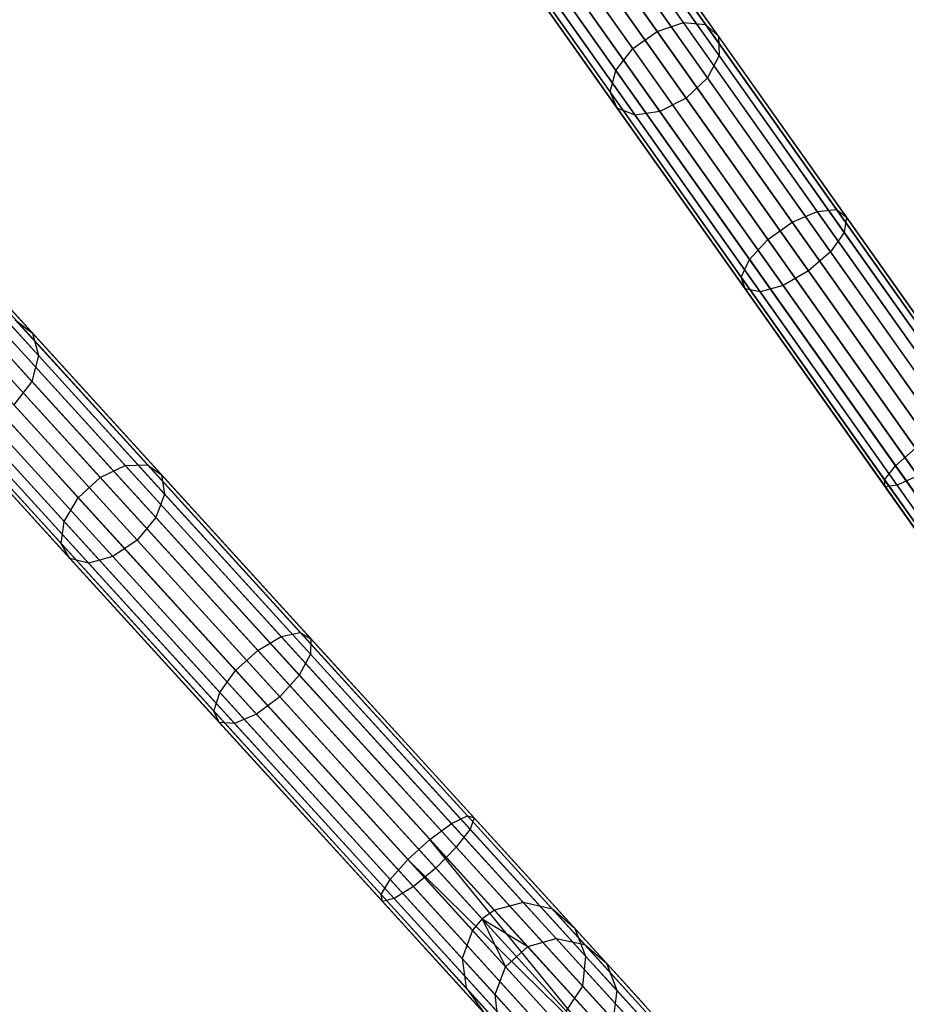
# Model space of a CAD drawing. Extents: x -102 to 101, y -101 to 102.
# Tile 107 of 256: x -64 to -50, y 60 to 76. Entities that reach past the tile are written whole.
import ezdxf

# ---------------------------------------------------------------- set-up
doc = ezdxf.new("R2010")
doc.units = 0
doc.header["$LTSCALE"] = 25.4
doc.layers.get('0').update_dxf_attribs({"linetype": 'CONTINUOUS'})

# ---------------------------------------------------------------- blocks, each defined once
blk = doc.blocks.new('NL2500012268_STL')
at = {"color": 0}
for p, q in [((44.146, 83.023, 306.037), (54.65, 68.183, 46.037)), ((44.146, 83.023, 306.037), (54.65, 68.183, 46.037)), ((44.62, 83.086, 306.053), (55.124, 68.247, 46.053)), ((44.62, 83.086, 306.053), (55.124, 68.247, 46.053)), ((54.438, 68.069, 46.035), (43.934, 82.908, 306.035)), ((54.438, 68.069, 46.035), (43.934, 82.908, 306.035)), ((45.069, 82.923, 306.08), (55.573, 68.083, 46.08)), ((45.069, 82.923, 306.08), (55.573, 68.083, 46.08)), ((43.755, 82.746, 306.037), (54.26, 67.907, 46.037)), ((43.755, 82.746, 306.037), (54.26, 67.907, 46.037)), ((45.39, 82.569, 306.113), (55.894, 67.73, 46.113)), ((45.39, 82.569, 306.113), (55.894, 67.73, 46.113)), ((43.537, 82.32, 306.053), (54.042, 67.481, 46.053)), ((43.537, 82.32, 306.053), (54.042, 67.481, 46.053)), ((45.509, 82.107, 306.145), (56.014, 67.267, 46.145)), ((45.509, 82.107, 306.145), (56.014, 67.267, 46.145)), ((43.542, 81.842, 306.08), (54.047, 67.003, 46.08)), ((43.542, 81.842, 306.08), (54.047, 67.003, 46.08)), ((45.4, 81.641, 306.167), (55.904, 66.802, 46.167)), ((45.4, 81.641, 306.167), (55.904, 66.802, 46.167)), ((43.769, 81.422, 306.113), (54.274, 66.583, 46.113)), ((43.769, 81.422, 306.113), (54.274, 66.583, 46.113)), ((45.086, 81.279, 306.175), (55.591, 66.44, 46.175)), ((45.086, 81.279, 306.175), (55.591, 66.44, 46.175)), ((44.166, 81.156, 306.145), (54.67, 66.316, 46.145)), ((44.166, 81.156, 306.145), (54.67, 66.316, 46.145)), ((44.641, 81.104, 306.167), (55.146, 66.265, 46.167)), ((44.641, 81.104, 306.167), (55.146, 66.265, 46.167)), ((49.24, 75.826, 324.626), (47.371, 78.466, 321.802)), ((49.24, 75.826, 324.626), (47.371, 78.466, 321.802)), ((49.66, 75.967, 324.444), (47.811, 78.578, 321.65)), ((49.66, 75.967, 324.444), (47.811, 78.578, 321.65)), ((50.013, 75.938, 324.122), (48.199, 78.5, 321.382)), ((50.013, 75.938, 324.122), (48.199, 78.5, 321.382)), ((48.849, 75.55, 324.626), (46.981, 78.189, 321.802)), ((48.849, 75.55, 324.626), (46.981, 78.189, 321.802)), ((50.219, 75.748, 323.734), (48.447, 78.25, 321.058)), ((50.219, 75.748, 323.734), (48.447, 78.25, 321.058)), ((48.577, 75.2, 324.444), (46.729, 77.812, 321.65)), ((48.577, 75.2, 324.444), (46.729, 77.812, 321.65)), ((50.229, 75.439, 323.369), (48.498, 77.884, 320.753)), ((50.229, 75.439, 323.369), (48.498, 77.884, 320.753)), ((48.487, 74.858, 324.122), (46.673, 77.42, 321.382)), ((48.487, 74.858, 324.122), (46.673, 77.42, 321.382)), ((50.043, 75.082, 323.11), (48.34, 77.488, 320.536)), ((50.043, 75.082, 323.11), (48.34, 77.488, 320.536)), ((48.598, 74.6, 323.734), (46.827, 77.103, 321.058)), ((48.598, 74.6, 323.734), (46.827, 77.103, 321.058)), ((48.009, 77.151, 320.458), (49.702, 74.76, 323.016)), ((48.009, 77.151, 320.458), (49.702, 74.76, 323.016)), ((48.886, 74.488, 323.369), (47.154, 76.934, 320.753)), ((48.886, 74.488, 323.369), (47.154, 76.934, 320.753)), ((49.284, 74.545, 323.11), (47.581, 76.951, 320.536)), ((49.284, 74.545, 323.11), (47.581, 76.951, 320.536)), ((49.24, 75.826, 324.626), (49.66, 75.967, 324.444)), ((49.24, 75.826, 324.626), (49.66, 75.967, 324.444)), ((49.66, 75.967, 324.444), (50.013, 75.938, 324.122)), ((51.798, 72.945, 326.528), (49.66, 75.967, 324.444)), ((51.798, 72.945, 326.528), (49.66, 75.967, 324.444)), ((49.66, 75.967, 324.444), (50.013, 75.938, 324.122)), ((50.013, 75.938, 324.122), (50.219, 75.748, 323.734)), ((52.111, 72.974, 326.166), (50.013, 75.938, 324.122)), ((52.111, 72.974, 326.166), (50.013, 75.938, 324.122)), ((50.013, 75.938, 324.122), (50.219, 75.748, 323.734)), ((48.849, 75.55, 324.626), (49.24, 75.826, 324.626)), ((48.849, 75.55, 324.626), (49.24, 75.826, 324.626)), ((51.401, 72.773, 326.732), (49.24, 75.826, 324.626)), ((51.401, 72.773, 326.732), (49.24, 75.826, 324.626)), ((50.219, 75.748, 323.734), (50.229, 75.439, 323.369)), ((52.268, 72.853, 325.731), (50.219, 75.748, 323.734)), ((52.268, 72.853, 325.731), (50.219, 75.748, 323.734)), ((50.219, 75.748, 323.734), (50.229, 75.439, 323.369)), ((48.577, 75.2, 324.444), (48.849, 75.55, 324.626)), ((48.577, 75.2, 324.444), (48.849, 75.55, 324.626)), ((51.011, 72.496, 326.732), (48.849, 75.55, 324.626)), ((51.011, 72.496, 326.732), (48.849, 75.55, 324.626)), ((34.849, 75.326, 306.053), (47.097, 61.89, 46.053)), ((34.849, 75.326, 306.053), (47.097, 61.89, 46.053)), ((50.229, 75.439, 323.369), (50.043, 75.082, 323.11)), ((50.229, 75.439, 323.369), (50.043, 75.082, 323.11)), ((52.232, 72.609, 325.32), (50.229, 75.439, 323.369)), ((52.232, 72.609, 325.32), (50.229, 75.439, 323.369)), ((34.386, 75.204, 306.037), (46.634, 61.768, 46.037)), ((34.386, 75.204, 306.037), (46.634, 61.768, 46.037)), ((35.314, 75.219, 306.08), (47.563, 61.783, 46.08)), ((35.314, 75.219, 306.08), (47.563, 61.783, 46.08)), ((48.487, 74.858, 324.122), (48.577, 75.2, 324.444)), ((48.487, 74.858, 324.122), (48.577, 75.2, 324.444)), ((50.716, 72.179, 326.528), (48.577, 75.2, 324.444)), ((50.716, 72.179, 326.528), (48.577, 75.2, 324.444)), ((46.438, 61.628, 46.035), (34.189, 75.064, 306.035)), ((46.438, 61.628, 46.035), (34.189, 75.064, 306.035)), ((50.043, 75.082, 323.11), (49.702, 74.76, 323.016)), ((50.043, 75.082, 323.11), (49.702, 74.76, 323.016)), ((52.013, 72.299, 325.029), (50.043, 75.082, 323.11)), ((52.013, 72.299, 325.029), (50.043, 75.082, 323.11)), ((34.032, 74.882, 306.037), (46.281, 61.446, 46.037)), ((34.032, 74.882, 306.037), (46.281, 61.446, 46.037)), ((35.676, 74.907, 306.113), (47.925, 61.471, 46.113)), ((35.676, 74.907, 306.113), (47.925, 61.471, 46.113)), ((48.598, 74.6, 323.734), (48.487, 74.858, 324.122)), ((50.585, 71.894, 326.166), (48.487, 74.858, 324.122)), ((48.598, 74.6, 323.734), (48.487, 74.858, 324.122)), ((50.585, 71.894, 326.166), (48.487, 74.858, 324.122)), ((49.702, 74.76, 323.016), (49.284, 74.545, 323.11)), ((49.702, 74.76, 323.016), (49.284, 74.545, 323.11)), ((49.702, 74.76, 323.016), (51.66, 71.993, 324.924)), ((49.702, 74.76, 323.016), (51.66, 71.993, 324.924)), ((48.886, 74.488, 323.369), (48.598, 74.6, 323.734)), ((50.647, 71.706, 325.731), (48.598, 74.6, 323.734)), ((48.886, 74.488, 323.369), (48.598, 74.6, 323.734)), ((50.647, 71.706, 325.731), (48.598, 74.6, 323.734)), ((49.284, 74.545, 323.11), (48.886, 74.488, 323.369)), ((49.284, 74.545, 323.11), (48.886, 74.488, 323.369)), ((51.254, 71.762, 325.029), (49.284, 74.545, 323.11)), ((51.254, 71.762, 325.029), (49.284, 74.545, 323.11)), ((33.868, 74.432, 306.053), (46.117, 60.996, 46.053)), ((33.868, 74.432, 306.053), (46.117, 60.996, 46.053)), ((35.851, 74.463, 306.145), (48.1, 61.027, 46.145)), ((35.851, 74.463, 306.145), (48.1, 61.027, 46.145)), ((50.889, 71.658, 325.32), (48.886, 74.488, 323.369)), ((50.889, 71.658, 325.32), (48.886, 74.488, 323.369)), ((33.932, 73.959, 306.08), (46.181, 60.523, 46.08)), ((33.932, 73.959, 306.08), (46.181, 60.523, 46.08)), ((35.8, 73.987, 306.167), (48.048, 60.552, 46.167)), ((35.8, 73.987, 306.167), (48.048, 60.552, 46.167)), ((34.209, 73.57, 306.113), (46.457, 60.134, 46.113)), ((34.209, 73.57, 306.113), (46.457, 60.134, 46.113)), ((35.534, 73.59, 306.175), (47.782, 60.154, 46.175)), ((35.534, 73.59, 306.175), (47.782, 60.154, 46.175)), ((34.635, 73.354, 306.145), (46.884, 59.918, 46.145)), ((34.635, 73.354, 306.145), (46.884, 59.918, 46.145)), ((35.113, 73.361, 306.167), (47.362, 59.925, 46.167)), ((35.113, 73.361, 306.167), (47.362, 59.925, 46.167)), ((51.401, 72.773, 326.732), (51.798, 72.945, 326.528)), ((51.401, 72.773, 326.732), (51.798, 72.945, 326.528)), ((51.798, 72.945, 326.528), (52.111, 72.974, 326.166)), ((51.798, 72.945, 326.528), (52.111, 72.974, 326.166)), ((54.137, 69.641, 327.814), (51.798, 72.945, 326.528)), ((54.137, 69.641, 327.814), (51.798, 72.945, 326.528)), ((52.111, 72.974, 326.166), (52.268, 72.853, 325.731)), ((54.406, 69.733, 327.428), (52.111, 72.974, 326.166)), ((54.406, 69.733, 327.428), (52.111, 72.974, 326.166)), ((52.111, 72.974, 326.166), (52.268, 72.853, 325.731)), ((39.241, 70.996, 321.058), (37.587, 72.811, 317.813)), ((39.241, 70.996, 321.058), (37.587, 72.811, 317.813)), ((51.011, 72.496, 326.732), (51.401, 72.773, 326.732)), ((51.011, 72.496, 326.732), (51.401, 72.773, 326.732)), ((53.765, 69.433, 328.032), (51.401, 72.773, 326.732)), ((53.765, 69.433, 328.032), (51.401, 72.773, 326.732)), ((52.268, 72.853, 325.731), (52.232, 72.609, 325.32)), ((52.268, 72.853, 325.731), (52.232, 72.609, 325.32)), ((54.509, 69.687, 326.963), (52.268, 72.853, 325.731)), ((54.509, 69.687, 326.963), (52.268, 72.853, 325.731)), ((50.716, 72.179, 326.528), (51.011, 72.496, 326.732)), ((50.716, 72.179, 326.528), (51.011, 72.496, 326.732)), ((53.375, 69.157, 328.032), (51.011, 72.496, 326.732)), ((53.375, 69.157, 328.032), (51.011, 72.496, 326.732)), ((52.232, 72.609, 325.32), (52.013, 72.299, 325.029)), ((52.232, 72.609, 325.32), (52.013, 72.299, 325.029)), ((54.423, 69.515, 326.525), (52.232, 72.609, 325.32)), ((54.423, 69.515, 326.525), (52.232, 72.609, 325.32)), ((39.336, 70.64, 320.753), (37.719, 72.414, 317.581)), ((39.336, 70.64, 320.753), (37.719, 72.414, 317.581)), ((52.013, 72.299, 325.029), (51.66, 71.993, 324.924)), ((52.013, 72.299, 325.029), (51.66, 71.993, 324.924)), ((54.168, 69.255, 326.214), (52.013, 72.299, 325.029)), ((54.168, 69.255, 326.214), (52.013, 72.299, 325.029)), ((50.585, 71.894, 326.166), (50.716, 72.179, 326.528)), ((50.585, 71.894, 326.166), (50.716, 72.179, 326.528)), ((53.055, 68.875, 327.814), (50.716, 72.179, 326.528)), ((53.055, 68.875, 327.814), (50.716, 72.179, 326.528)), ((51.66, 71.993, 324.924), (51.254, 71.762, 325.029)), ((51.66, 71.993, 324.924), (51.254, 71.762, 325.029)), ((51.66, 71.993, 324.924), (53.802, 68.968, 326.102)), ((51.66, 71.993, 324.924), (53.802, 68.968, 326.102)), ((39.228, 70.227, 320.536), (37.637, 71.972, 317.416)), ((39.228, 70.227, 320.536), (37.637, 71.972, 317.416)), ((50.647, 71.706, 325.731), (50.585, 71.894, 326.166)), ((52.879, 68.652, 327.428), (50.585, 71.894, 326.166)), ((50.647, 71.706, 325.731), (50.585, 71.894, 326.166)), ((52.879, 68.652, 327.428), (50.585, 71.894, 326.166)), ((50.889, 71.658, 325.32), (50.647, 71.706, 325.731)), ((52.888, 68.54, 326.963), (50.647, 71.706, 325.731)), ((50.889, 71.658, 325.32), (50.647, 71.706, 325.731)), ((52.888, 68.54, 326.963), (50.647, 71.706, 325.731)), ((51.254, 71.762, 325.029), (50.889, 71.658, 325.32)), ((51.254, 71.762, 325.029), (50.889, 71.658, 325.32)), ((53.409, 68.718, 326.214), (51.254, 71.762, 325.029)), ((53.409, 68.718, 326.214), (51.254, 71.762, 325.029)), ((53.079, 68.564, 326.525), (50.889, 71.658, 325.32)), ((53.079, 68.564, 326.525), (50.889, 71.658, 325.32)), ((40.725, 68.879, 324.444), (38.57, 71.244, 321.65)), ((40.725, 68.879, 324.444), (38.57, 71.244, 321.65)), ((38.965, 71.214, 321.382), (39.241, 70.996, 321.058)), ((41.079, 68.894, 324.122), (38.965, 71.214, 321.382)), ((41.079, 68.894, 324.122), (38.965, 71.214, 321.382)), ((38.965, 71.214, 321.382), (39.241, 70.996, 321.058)), ((40.326, 68.689, 324.626), (38.147, 71.079, 321.802)), ((40.326, 68.689, 324.626), (38.147, 71.079, 321.802)), ((39.241, 70.996, 321.058), (39.336, 70.64, 320.753)), ((41.307, 68.731, 323.734), (39.241, 70.996, 321.058)), ((41.307, 68.731, 323.734), (39.241, 70.996, 321.058)), ((39.241, 70.996, 321.058), (39.336, 70.64, 320.753)), ((39.972, 68.366, 324.626), (37.793, 70.756, 321.802)), ((39.972, 68.366, 324.626), (37.793, 70.756, 321.802)), ((39.336, 70.64, 320.753), (39.228, 70.227, 320.536)), ((39.336, 70.64, 320.753), (39.228, 70.227, 320.536)), ((41.355, 68.425, 323.369), (39.336, 70.64, 320.753)), ((41.355, 68.425, 323.369), (39.336, 70.64, 320.753)), ((39.745, 67.986, 324.444), (37.59, 70.35, 321.65)), ((39.745, 67.986, 324.444), (37.59, 70.35, 321.65)), ((39.228, 70.227, 320.536), (38.941, 69.852, 320.458)), ((39.228, 70.227, 320.536), (38.941, 69.852, 320.458)), ((41.214, 68.049, 323.11), (39.228, 70.227, 320.536)), ((41.214, 68.049, 323.11), (39.228, 70.227, 320.536)), ((39.697, 67.635, 324.122), (37.583, 69.954, 321.382)), ((39.697, 67.635, 324.122), (37.583, 69.954, 321.382)), ((38.941, 69.852, 320.458), (40.915, 67.687, 323.016)), ((38.941, 69.852, 320.458), (40.915, 67.687, 323.016)), ((39.839, 67.393, 323.734), (37.774, 69.659, 321.058)), ((39.839, 67.393, 323.734), (37.774, 69.659, 321.058)), ((40.139, 67.317, 323.369), (38.12, 69.531, 320.753)), ((40.139, 67.317, 323.369), (38.12, 69.531, 320.753)), ((40.527, 67.423, 323.11), (38.541, 69.601, 320.536)), ((40.527, 67.423, 323.11), (38.541, 69.601, 320.536)), ((53.055, 68.875, 327.814), (53.375, 69.157, 328.032)), ((53.055, 68.875, 327.814), (53.375, 69.157, 328.032)), ((40.326, 68.689, 324.626), (40.725, 68.879, 324.444)), ((40.326, 68.689, 324.626), (40.725, 68.879, 324.444)), ((40.725, 68.879, 324.444), (41.079, 68.894, 324.122)), ((40.725, 68.879, 324.444), (41.079, 68.894, 324.122)), ((43.219, 66.144, 326.528), (40.725, 68.879, 324.444)), ((43.219, 66.144, 326.528), (40.725, 68.879, 324.444)), ((41.079, 68.894, 324.122), (41.307, 68.731, 323.734)), ((43.526, 66.211, 326.166), (41.079, 68.894, 324.122)), ((43.526, 66.211, 326.166), (41.079, 68.894, 324.122)), ((41.079, 68.894, 324.122), (41.307, 68.731, 323.734)), ((52.879, 68.652, 327.428), (53.055, 68.875, 327.814)), ((52.879, 68.652, 327.428), (53.055, 68.875, 327.814)), ((55.496, 65.426, 328.249), (53.055, 68.875, 327.814)), ((55.496, 65.426, 328.249), (53.055, 68.875, 327.814)), ((39.972, 68.366, 324.626), (40.326, 68.689, 324.626)), ((39.972, 68.366, 324.626), (40.326, 68.689, 324.626)), ((42.846, 65.924, 326.732), (40.326, 68.689, 324.626)), ((42.846, 65.924, 326.732), (40.326, 68.689, 324.626)), ((41.307, 68.731, 323.734), (41.355, 68.425, 323.369)), ((43.696, 66.11, 325.731), (41.307, 68.731, 323.734)), ((43.696, 66.11, 325.731), (41.307, 68.731, 323.734)), ((41.307, 68.731, 323.734), (41.355, 68.425, 323.369)), ((53.409, 68.718, 326.214), (53.079, 68.564, 326.525)), ((53.409, 68.718, 326.214), (53.079, 68.564, 326.525)), ((52.888, 68.54, 326.963), (52.879, 68.652, 327.428)), ((55.274, 65.269, 327.855), (52.879, 68.652, 327.428)), ((52.888, 68.54, 326.963), (52.879, 68.652, 327.428)), ((55.274, 65.269, 327.855), (52.879, 68.652, 327.428)), ((53.079, 68.564, 326.525), (52.888, 68.54, 326.963)), ((53.079, 68.564, 326.525), (52.888, 68.54, 326.963)), ((55.227, 65.236, 327.379), (52.888, 68.54, 326.963)), ((55.227, 65.236, 327.379), (52.888, 68.54, 326.963)), ((55.366, 65.334, 326.932), (53.079, 68.564, 326.525)), ((55.366, 65.334, 326.932), (53.079, 68.564, 326.525)), ((39.745, 67.986, 324.444), (39.972, 68.366, 324.626)), ((39.745, 67.986, 324.444), (39.972, 68.366, 324.626)), ((42.492, 65.601, 326.732), (39.972, 68.366, 324.626)), ((42.492, 65.601, 326.732), (39.972, 68.366, 324.626)), ((41.355, 68.425, 323.369), (41.214, 68.049, 323.11)), ((41.355, 68.425, 323.369), (41.214, 68.049, 323.11)), ((43.691, 65.864, 325.32), (41.355, 68.425, 323.369)), ((43.691, 65.864, 325.32), (41.355, 68.425, 323.369)), ((41.214, 68.049, 323.11), (40.915, 67.687, 323.016)), ((41.214, 68.049, 323.11), (40.915, 67.687, 323.016)), ((43.511, 65.529, 325.029), (41.214, 68.049, 323.11)), ((43.511, 65.529, 325.029), (41.214, 68.049, 323.11)), ((39.697, 67.635, 324.122), (39.745, 67.986, 324.444)), ((39.697, 67.635, 324.122), (39.745, 67.986, 324.444)), ((42.239, 65.25, 326.528), (39.745, 67.986, 324.444)), ((42.239, 65.25, 326.528), (39.745, 67.986, 324.444)), ((39.839, 67.393, 323.734), (39.697, 67.635, 324.122)), ((42.144, 64.951, 326.166), (39.697, 67.635, 324.122)), ((39.839, 67.393, 323.734), (39.697, 67.635, 324.122)), ((42.144, 64.951, 326.166), (39.697, 67.635, 324.122)), ((40.915, 67.687, 323.016), (40.527, 67.423, 323.11)), ((40.915, 67.687, 323.016), (40.527, 67.423, 323.11)), ((40.915, 67.687, 323.016), (43.199, 65.182, 324.924)), ((40.915, 67.687, 323.016), (43.199, 65.182, 324.924)), ((40.527, 67.423, 323.11), (40.139, 67.317, 323.369)), ((40.527, 67.423, 323.11), (40.139, 67.317, 323.369)), ((42.824, 64.903, 325.029), (40.527, 67.423, 323.11)), ((42.824, 64.903, 325.029), (40.527, 67.423, 323.11)), ((40.139, 67.317, 323.369), (39.839, 67.393, 323.734)), ((42.229, 64.772, 325.731), (39.839, 67.393, 323.734)), ((40.139, 67.317, 323.369), (39.839, 67.393, 323.734)), ((42.229, 64.772, 325.731), (39.839, 67.393, 323.734)), ((42.474, 64.755, 325.32), (40.139, 67.317, 323.369)), ((42.474, 64.755, 325.32), (40.139, 67.317, 323.369)), ((43.219, 66.144, 326.528), (43.526, 66.211, 326.166)), ((43.219, 66.144, 326.528), (43.526, 66.211, 326.166)), ((43.526, 66.211, 326.166), (43.696, 66.11, 325.731)), ((46.201, 63.276, 327.428), (43.526, 66.211, 326.166)), ((46.201, 63.276, 327.428), (43.526, 66.211, 326.166)), ((43.526, 66.211, 326.166), (43.696, 66.11, 325.731)), ((42.846, 65.924, 326.732), (43.219, 66.144, 326.528)), ((42.846, 65.924, 326.732), (43.219, 66.144, 326.528)), ((45.946, 63.152, 327.814), (43.219, 66.144, 326.528)), ((45.946, 63.152, 327.814), (43.219, 66.144, 326.528)), ((43.696, 66.11, 325.731), (43.691, 65.864, 325.32)), ((43.696, 66.11, 325.731), (43.691, 65.864, 325.32)), ((46.309, 63.243, 326.963), (43.696, 66.11, 325.731)), ((46.309, 63.243, 326.963), (43.696, 66.11, 325.731)), ((42.492, 65.601, 326.732), (42.846, 65.924, 326.732)), ((42.492, 65.601, 326.732), (42.846, 65.924, 326.732)), ((45.602, 62.9, 328.032), (42.846, 65.924, 326.732)), ((45.602, 62.9, 328.032), (42.846, 65.924, 326.732)), ((43.691, 65.864, 325.32), (43.511, 65.529, 325.029)), ((43.691, 65.864, 325.32), (43.511, 65.529, 325.029)), ((46.245, 63.062, 326.525), (43.691, 65.864, 325.32)), ((46.245, 63.062, 326.525), (43.691, 65.864, 325.32)), ((42.239, 65.25, 326.528), (42.492, 65.601, 326.732)), ((42.239, 65.25, 326.528), (42.492, 65.601, 326.732)), ((45.249, 62.578, 328.032), (42.492, 65.601, 326.732)), ((45.249, 62.578, 328.032), (42.492, 65.601, 326.732)), ((43.511, 65.529, 325.029), (43.199, 65.182, 324.924)), ((43.511, 65.529, 325.029), (43.199, 65.182, 324.924)), ((46.024, 62.773, 326.214), (43.511, 65.529, 325.029)), ((46.024, 62.773, 326.214), (43.511, 65.529, 325.029)), ((42.144, 64.951, 326.166), (42.239, 65.25, 326.528)), ((42.144, 64.951, 326.166), (42.239, 65.25, 326.528)), ((44.966, 62.259, 327.814), (42.239, 65.25, 326.528)), ((44.966, 62.259, 327.814), (42.239, 65.25, 326.528)), ((43.199, 65.182, 324.924), (42.824, 64.903, 325.029)), ((43.199, 65.182, 324.924), (42.824, 64.903, 325.029)), ((43.199, 65.182, 324.924), (45.696, 62.442, 326.102)), ((43.199, 65.182, 324.924), (45.696, 62.442, 326.102)), ((42.229, 64.772, 325.731), (42.144, 64.951, 326.166)), ((44.819, 62.016, 327.428), (42.144, 64.951, 326.166)), ((42.229, 64.772, 325.731), (42.144, 64.951, 326.166)), ((44.819, 62.016, 327.428), (42.144, 64.951, 326.166)), ((42.824, 64.903, 325.029), (42.474, 64.755, 325.32)), ((42.824, 64.903, 325.029), (42.474, 64.755, 325.32)), ((45.337, 62.147, 326.214), (42.824, 64.903, 325.029)), ((45.337, 62.147, 326.214), (42.824, 64.903, 325.029)), ((42.474, 64.755, 325.32), (42.229, 64.772, 325.731)), ((44.842, 61.906, 326.963), (42.229, 64.772, 325.731)), ((42.474, 64.755, 325.32), (42.229, 64.772, 325.731)), ((44.842, 61.906, 326.963), (42.229, 64.772, 325.731)), ((45.028, 61.953, 326.525), (42.474, 64.755, 325.32)), ((45.028, 61.953, 326.525), (42.474, 64.755, 325.32)), ((45.946, 63.152, 327.814), (46.201, 63.276, 327.428)), ((45.946, 63.152, 327.814), (46.201, 63.276, 327.428)), ((46.201, 63.276, 327.428), (46.309, 63.243, 326.963)), ((48.994, 60.213, 327.855), (46.201, 63.276, 327.428)), ((48.994, 60.213, 327.855), (46.201, 63.276, 327.428)), ((46.201, 63.276, 327.428), (46.309, 63.243, 326.963)), ((46.309, 63.243, 326.963), (46.245, 63.062, 326.525)), ((46.309, 63.243, 326.963), (46.245, 63.062, 326.525)), ((49.036, 60.252, 327.379), (46.309, 63.243, 326.963)), ((49.036, 60.252, 327.379), (46.309, 63.243, 326.963)), ((45.602, 62.9, 328.032), (45.946, 63.152, 327.814)), ((45.602, 62.9, 328.032), (45.946, 63.152, 327.814)), ((48.793, 60.03, 328.249), (45.946, 63.152, 327.814)), ((48.793, 60.03, 328.249), (45.946, 63.152, 327.814)), ((46.245, 63.062, 326.525), (46.024, 62.773, 326.214)), ((46.245, 63.062, 326.525), (46.024, 62.773, 326.214)), ((48.911, 60.137, 326.932), (46.245, 63.062, 326.525)), ((48.911, 60.137, 326.932), (46.245, 63.062, 326.525)), ((45.249, 62.578, 328.032), (45.602, 62.9, 328.032)), ((45.249, 62.578, 328.032), (45.602, 62.9, 328.032)), ((48.303, 59.583, 328.5), (45.602, 62.9, 328.032)), ((48.303, 59.583, 328.5), (45.602, 62.9, 328.032)), ((48.479, 59.744, 328.471), (45.602, 62.9, 328.032)), ((48.479, 59.744, 328.471), (45.602, 62.9, 328.032)), ((46.024, 62.773, 326.214), (45.696, 62.442, 326.102)), ((46.024, 62.773, 326.214), (45.696, 62.442, 326.102)), ((48.646, 59.896, 326.615), (46.024, 62.773, 326.214)), ((48.646, 59.896, 326.615), (46.024, 62.773, 326.214)), ((44.966, 62.259, 327.814), (45.249, 62.578, 328.032)), ((44.966, 62.259, 327.814), (45.249, 62.578, 328.032)), ((48.126, 59.422, 328.471), (45.249, 62.578, 328.032)), ((48.126, 59.422, 328.471), (45.249, 62.578, 328.032)), ((48.303, 59.583, 328.5), (45.249, 62.578, 328.032)), ((48.303, 59.583, 328.5), (45.249, 62.578, 328.032)), ((45.696, 62.442, 326.102), (45.337, 62.147, 326.214)), ((45.696, 62.442, 326.102), (45.337, 62.147, 326.214)), ((48.303, 59.583, 326.5), (45.696, 62.442, 326.102)), ((48.303, 59.583, 326.5), (45.696, 62.442, 326.102)), ((44.819, 62.016, 327.428), (44.966, 62.259, 327.814)), ((44.819, 62.016, 327.428), (44.966, 62.259, 327.814)), ((47.813, 59.136, 328.249), (44.966, 62.259, 327.814)), ((47.813, 59.136, 328.249), (44.966, 62.259, 327.814)), ((45.337, 62.147, 326.214), (45.028, 61.953, 326.525)), ((45.337, 62.147, 326.214), (45.028, 61.953, 326.525)), ((47.959, 59.27, 326.615), (45.337, 62.147, 326.214)), ((47.959, 59.27, 326.615), (45.337, 62.147, 326.214)), ((44.842, 61.906, 326.963), (44.819, 62.016, 327.428)), ((47.612, 58.953, 327.855), (44.819, 62.016, 327.428)), ((44.842, 61.906, 326.963), (44.819, 62.016, 327.428)), ((47.612, 58.953, 327.855), (44.819, 62.016, 327.428)), ((45.028, 61.953, 326.525), (44.842, 61.906, 326.963)), ((45.028, 61.953, 326.525), (44.842, 61.906, 326.963)), ((47.569, 58.914, 327.379), (44.842, 61.906, 326.963)), ((47.569, 58.914, 327.379), (44.842, 61.906, 326.963)), ((47.694, 59.029, 326.932), (45.028, 61.953, 326.525)), ((47.694, 59.029, 326.932), (45.028, 61.953, 326.525)), ((46.634, 61.768, 46.037), (46.438, 61.628, 46.035)), ((46.634, 61.768, 46.037), (46.438, 61.628, 46.035)), ((47.097, 61.89, 46.053), (46.634, 61.768, 46.037)), ((47.097, 61.89, 46.053), (46.634, 61.768, 46.037)), ((46.634, 61.768, 46.037), (47.167, 61.184, 41.619)), ((46.634, 61.768, 46.037), (47.167, 61.184, 41.619)), ((47.563, 61.783, 46.08), (47.097, 61.89, 46.053)), ((47.097, 61.89, 46.053), (47.624, 61.312, 41.682)), ((47.097, 61.89, 46.053), (47.624, 61.312, 41.682)), ((47.563, 61.783, 46.08), (47.097, 61.89, 46.053)), ((47.925, 61.471, 46.113), (47.563, 61.783, 46.08)), ((47.563, 61.783, 46.08), (48.079, 61.216, 41.792)), ((47.563, 61.783, 46.08), (48.079, 61.216, 41.792)), ((47.925, 61.471, 46.113), (47.563, 61.783, 46.08)), ((46.438, 61.628, 46.035), (46.281, 61.446, 46.037)), ((46.438, 61.628, 46.035), (46.281, 61.446, 46.037)), ((46.438, 61.628, 46.035), (46.813, 60.862, 41.619)), ((46.438, 61.628, 46.035), (46.813, 60.862, 41.619)), ((46.438, 61.628, 46.035), (47.167, 61.184, 41.619)), ((46.438, 61.628, 46.035), (47.167, 61.184, 41.619)), ((46.281, 61.446, 46.037), (46.117, 60.996, 46.053)), ((46.281, 61.446, 46.037), (46.117, 60.996, 46.053)), ((46.281, 61.446, 46.037), (46.813, 60.862, 41.619)), ((46.281, 61.446, 46.037), (46.813, 60.862, 41.619)), ((48.1, 61.027, 46.145), (47.925, 61.471, 46.113)), ((47.925, 61.471, 46.113), (48.429, 60.918, 41.925)), ((47.925, 61.471, 46.113), (48.429, 60.918, 41.925)), ((48.1, 61.027, 46.145), (47.925, 61.471, 46.113)), ((47.167, 61.184, 41.619), (47.624, 61.312, 41.682)), ((47.167, 61.184, 41.619), (47.624, 61.312, 41.682)), ((47.624, 61.312, 41.682), (48.765, 60.06, 37.577)), ((47.624, 61.312, 41.682), (48.765, 60.06, 37.577)), ((47.624, 61.312, 41.682), (48.079, 61.216, 41.792)), ((47.624, 61.312, 41.682), (48.079, 61.216, 41.792)), ((46.813, 60.862, 41.619), (47.167, 61.184, 41.619)), ((46.813, 60.862, 41.619), (47.167, 61.184, 41.619)), ((47.167, 61.184, 41.619), (48.32, 59.919, 37.471)), ((47.167, 61.184, 41.619), (48.32, 59.919, 37.471)), ((48.079, 61.216, 41.792), (49.199, 59.987, 37.765)), ((48.079, 61.216, 41.792), (49.199, 59.987, 37.765)), ((48.079, 61.216, 41.792), (48.429, 60.918, 41.925)), ((48.079, 61.216, 41.792), (48.429, 60.918, 41.925)), ((46.117, 60.996, 46.053), (46.181, 60.523, 46.08)), ((46.117, 60.996, 46.053), (46.644, 60.418, 41.682)), ((46.117, 60.996, 46.053), (46.181, 60.523, 46.08)), ((46.117, 60.996, 46.053), (46.644, 60.418, 41.682)), ((48.048, 60.552, 46.167), (48.1, 61.027, 46.145)), ((48.048, 60.552, 46.167), (48.1, 61.027, 46.145)), ((48.1, 61.027, 46.145), (48.593, 60.486, 42.051)), ((48.1, 61.027, 46.145), (48.593, 60.486, 42.051)), ((46.644, 60.418, 41.682), (46.813, 60.862, 41.619)), ((46.644, 60.418, 41.682), (46.813, 60.862, 41.619)), ((46.813, 60.862, 41.619), (47.967, 59.596, 37.471)), ((46.813, 60.862, 41.619), (47.967, 59.596, 37.471)), ((48.429, 60.918, 41.925), (49.523, 59.718, 37.993)), ((48.429, 60.918, 41.925), (49.523, 59.718, 37.993)), ((48.429, 60.918, 41.925), (48.593, 60.486, 42.051)), ((48.429, 60.918, 41.925), (48.593, 60.486, 42.051)), ((46.181, 60.523, 46.08), (46.457, 60.134, 46.113)), ((46.181, 60.523, 46.08), (46.457, 60.134, 46.113)), ((46.181, 60.523, 46.08), (46.697, 59.956, 41.792)), ((46.181, 60.523, 46.08), (46.697, 59.956, 41.792)), ((47.782, 60.154, 46.175), (48.048, 60.552, 46.167)), ((47.782, 60.154, 46.175), (48.048, 60.552, 46.167)), ((48.048, 60.552, 46.167), (48.534, 60.019, 42.14)), ((48.048, 60.552, 46.167), (48.534, 60.019, 42.14)), ((48.593, 60.486, 42.051), (48.534, 60.019, 42.14)), ((48.593, 60.486, 42.051), (48.534, 60.019, 42.14)), ((48.593, 60.486, 42.051), (49.662, 59.313, 38.207)), ((48.593, 60.486, 42.051), (49.662, 59.313, 38.207)), ((46.697, 59.956, 41.792), (46.644, 60.418, 41.682)), ((46.644, 60.418, 41.682), (47.785, 59.166, 37.577)), ((46.644, 60.418, 41.682), (47.785, 59.166, 37.577)), ((46.697, 59.956, 41.792), (46.644, 60.418, 41.682))]:
    blk.add_line(p, q, dxfattribs=at)

msp = doc.modelspace()

# ---------------------------------------------------------------- block references
at = {"color": 0}
msp.add_blockref('NL2500012268_STL', (-103.369, -0.081, -1716.928), dxfattribs=at)

doc.saveas('drawing.dxf')
